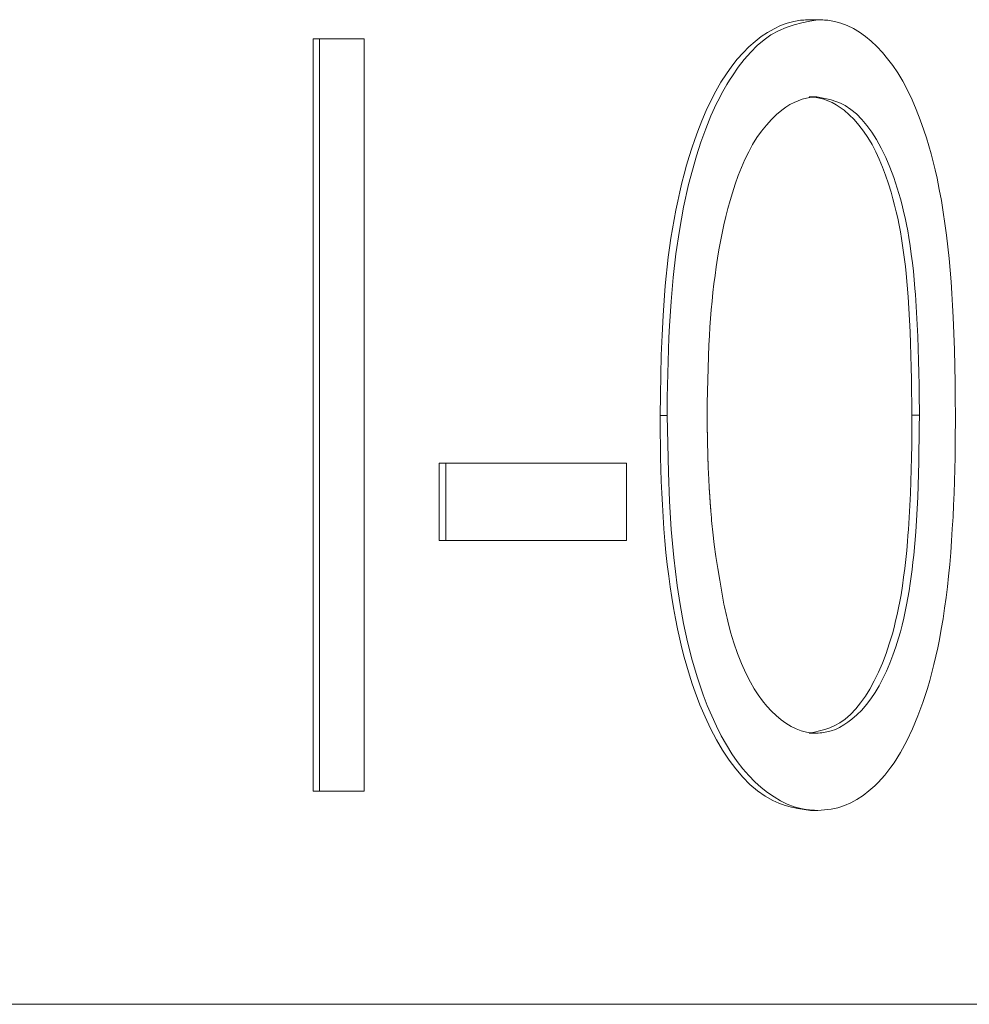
# Model space of a CAD drawing. Extents: x 193 to 943, y 26 to 526.
# Tile 120 of 207: x 364.873 to 365.007, y 109.421 to 109.56. Entities that reach past the tile are written whole.
import ezdxf

# ---------------------------------------------------------------- set-up
doc = ezdxf.new("R2010")
doc.units = 0
doc.layers.get('0').update_dxf_attribs({"lineweight": 25})
doc.layers.add('KG4_HLS_SYA', color=7, linetype='Continuous', lineweight=25)

# ---------------------------------------------------------------- blocks, each defined once
blk = doc.blocks.new('Spline-A069HWU47N', base_point=(364.96347, 109.44875))
at = {"color": 0, "lineweight": -2}
for p, q in [((364.96347, 109.50433), (364.96348, 109.50391)), ((364.96348, 109.50391), (364.96348, 109.50349)), ((364.96348, 109.50349), (364.96349, 109.50307)), ((364.96349, 109.50307), (364.96349, 109.50265)), ((364.96349, 109.50265), (364.96349, 109.50223)), ((364.96349, 109.50223), (364.9635, 109.50181)), ((364.9635, 109.50181), (364.96352, 109.50012)), ((364.96352, 109.50012), (364.96355, 109.49844)), ((364.96355, 109.49844), (364.9636, 109.49676)), ((364.9636, 109.49676), (364.96365, 109.49507)), ((364.96365, 109.49507), (364.96372, 109.49339)), ((364.96372, 109.49339), (364.9638, 109.49172)), ((364.9638, 109.49172), (364.9639, 109.49004)), ((364.9639, 109.49004), (364.96402, 109.48836)), ((364.96402, 109.48836), (364.96416, 109.48669)), ((364.96416, 109.48669), (364.96431, 109.48502)), ((364.96431, 109.48502), (364.96449, 109.48336)), ((364.96449, 109.48336), (364.96469, 109.48171)), ((364.96469, 109.48171), (364.9649, 109.48021)), ((364.9649, 109.48021), (364.96512, 109.47871)), ((364.96512, 109.47871), (364.96536, 109.47723)), ((364.96536, 109.47723), (364.96563, 109.47576)), ((364.96563, 109.47576), (364.96592, 109.4743)), ((364.96592, 109.4743), (364.96624, 109.47285)), ((364.96624, 109.47285), (364.96655, 109.47156)), ((364.96655, 109.47156), (364.96688, 109.47029)), ((364.96688, 109.47029), (364.96723, 109.46903)), ((364.96723, 109.46903), (364.96761, 109.46779)), ((364.96761, 109.46779), (364.968, 109.46657)), ((364.968, 109.46657), (364.96842, 109.46537)), ((364.96842, 109.46537), (364.96909, 109.4636)), ((364.96909, 109.4636), (364.96981, 109.46189)), ((364.96981, 109.46189), (364.97058, 109.46025)), ((364.97058, 109.46025), (364.97141, 109.45868)), ((364.97141, 109.45868), (364.97228, 109.4572)), ((364.97228, 109.4572), (364.97321, 109.45581)), ((364.97321, 109.45581), (364.97414, 109.45457)), ((364.97414, 109.45457), (364.97512, 109.45343)), ((364.97512, 109.45343), (364.97613, 109.4524)), ((364.97613, 109.4524), (364.97718, 109.45151)), ((364.97718, 109.45151), (364.97825, 109.45074)), ((364.97825, 109.45074), (364.97934, 109.45012)), ((364.97934, 109.45012), (364.98021, 109.44974)), ((364.98021, 109.44974), (364.98109, 109.44945)), ((364.98109, 109.44945), (364.98198, 109.44921)), ((364.98198, 109.44921), (364.98287, 109.44903)), ((364.98287, 109.44903), (364.98376, 109.44888)), ((364.98376, 109.44888), (364.98466, 109.44874))]:
    blk.add_line(p, q, dxfattribs=at)
blk = doc.blocks.new('Spline-A069HWU67N', base_point=(364.96347, 109.50433))
at = {"color": 0, "lineweight": -2}
for p, q in [((364.98044, 109.55917), (364.97952, 109.55874)), ((364.98137, 109.55952), (364.98044, 109.55917)), ((364.9823, 109.55977), (364.98137, 109.55952)), ((364.98324, 109.55992), (364.9823, 109.55977)), ((364.98348, 109.55994), (364.98324, 109.55992)), ((364.98371, 109.55996), (364.98348, 109.55994)), ((364.98395, 109.55998), (364.98371, 109.55996)), ((364.98419, 109.55999), (364.98395, 109.55998)), ((364.98442, 109.56), (364.98419, 109.55999)), ((364.98466, 109.56), (364.98442, 109.56)), ((364.97772, 109.55762), (364.97684, 109.55694)), ((364.97861, 109.55822), (364.97772, 109.55762)), ((364.97952, 109.55874), (364.97861, 109.55822)), ((364.97599, 109.55618), (364.97516, 109.55534)), ((364.97684, 109.55694), (364.97599, 109.55618)), ((364.97516, 109.55534), (364.97435, 109.55443)), ((364.97357, 109.55345), (364.97282, 109.5524)), ((364.97435, 109.55443), (364.97357, 109.55345)), ((364.97282, 109.5524), (364.97205, 109.5512)), ((364.97205, 109.5512), (364.97132, 109.54994)), ((364.97132, 109.54994), (364.97063, 109.54861)), ((364.97063, 109.54861), (364.96998, 109.54722)), ((364.96998, 109.54722), (364.96936, 109.54579)), ((364.96936, 109.54579), (364.96878, 109.54431)), ((364.96878, 109.54431), (364.96835, 109.54314)), ((364.96835, 109.54314), (364.96795, 109.54195)), ((364.96795, 109.54195), (364.96757, 109.54075)), ((364.96721, 109.53952), (364.96686, 109.53828)), ((364.96757, 109.54075), (364.96721, 109.53952)), ((364.96686, 109.53828), (364.96654, 109.53703)), ((364.96654, 109.53703), (364.96624, 109.53576)), ((364.96624, 109.53576), (364.96596, 109.53447)), ((364.96596, 109.53447), (364.96569, 109.53318)), ((364.96569, 109.53318), (364.96545, 109.53188)), ((364.96545, 109.53188), (364.96522, 109.53056)), ((364.96522, 109.53056), (364.96501, 109.52924)), ((364.96501, 109.52924), (364.96482, 109.52791)), ((364.96482, 109.52791), (364.96464, 109.52658)), ((364.96464, 109.52658), (364.96448, 109.52524)), ((364.96448, 109.52524), (364.96434, 109.5239)), ((364.96434, 109.5239), (364.96421, 109.52255)), ((364.96421, 109.52255), (364.9641, 109.5212)), ((364.9641, 109.5212), (364.9639, 109.5184)), ((364.9639, 109.5184), (364.96376, 109.5156)), ((364.96376, 109.5156), (364.96365, 109.51279)), ((364.96365, 109.51279), (364.96358, 109.50997)), ((364.96358, 109.50997), (364.96352, 109.50715)), ((364.96352, 109.50715), (364.96347, 109.50433))]:
    blk.add_line(p, q, dxfattribs=at)
blk = doc.blocks.new('Spline-A069HWUU7N', base_point=(364.96448, 109.50433))
at = {"color": 0, "lineweight": -2}
for p, q in [((364.98015, 109.55845), (364.98124, 109.55892)), ((364.98124, 109.55892), (364.98234, 109.55928)), ((364.98234, 109.55928), (364.98345, 109.55956)), ((364.98345, 109.55956), (364.98457, 109.5598)), ((364.98457, 109.5598), (364.98569, 109.56)), ((364.97811, 109.55717), (364.97908, 109.55786)), ((364.97908, 109.55786), (364.98015, 109.55845)), ((364.97623, 109.55544), (364.97715, 109.55636)), ((364.97715, 109.55636), (364.97811, 109.55717)), ((364.97533, 109.55442), (364.97623, 109.55544)), ((364.97365, 109.55212), (364.97447, 109.55331)), ((364.97447, 109.55331), (364.97533, 109.55442)), ((364.97325, 109.55151), (364.97365, 109.55212)), ((364.9725, 109.55023), (364.97287, 109.55087)), ((364.97287, 109.55087), (364.97325, 109.55151)), ((364.97178, 109.54888), (364.97213, 109.54956)), ((364.97213, 109.54956), (364.9725, 109.55023)), ((364.97064, 109.54646), (364.97143, 109.54819)), ((364.97143, 109.54819), (364.97178, 109.54888)), ((364.9699, 109.54464), (364.97064, 109.54646)), ((364.96922, 109.54276), (364.9699, 109.54464)), ((364.96859, 109.54083), (364.96922, 109.54276)), ((364.96802, 109.53884), (364.96859, 109.54083)), ((364.9675, 109.53681), (364.96802, 109.53884)), ((364.96679, 109.53362), (364.9675, 109.53681)), ((364.9662, 109.53036), (364.96679, 109.53362)), ((364.96572, 109.52705), (364.9662, 109.53036)), ((364.96533, 109.52371), (364.96572, 109.52705)), ((364.96503, 109.52033), (364.96533, 109.52371)), ((364.9648, 109.51695), (364.96503, 109.52033)), ((364.96472, 109.51527), (364.9648, 109.51695)), ((364.96465, 109.51359), (364.96472, 109.51527)), ((364.9646, 109.51191), (364.96465, 109.51359)), ((364.96456, 109.51022), (364.9646, 109.51191)), ((364.96452, 109.50854), (364.96456, 109.51022)), ((364.9645, 109.50686), (364.96452, 109.50854)), ((364.96449, 109.50602), (364.9645, 109.50644)), ((364.9645, 109.50644), (364.9645, 109.50686)), ((364.96448, 109.50517), (364.96449, 109.50559)), ((364.96448, 109.50475), (364.96448, 109.50517)), ((364.96449, 109.50559), (364.96449, 109.50602)), ((364.96448, 109.50433), (364.96448, 109.50475))]:
    blk.add_line(p, q, dxfattribs=at)
blk = doc.blocks.new('Spline-A069HWUW7N', base_point=(364.9855, 109.50437))
at = {"color": 0, "lineweight": -2}
for p, q in [((364.9862, 109.54902), (364.98552, 109.54915)), ((364.98688, 109.54888), (364.9862, 109.54902)), ((364.98755, 109.54871), (364.98688, 109.54888)), ((364.98822, 109.54851), (364.98755, 109.54871)), ((364.98888, 109.54825), (364.98822, 109.54851)), ((364.98953, 109.54792), (364.98888, 109.54825)), ((364.99033, 109.54739), (364.98953, 109.54792)), ((364.99112, 109.54674), (364.99033, 109.54739)), ((364.99187, 109.54598), (364.99112, 109.54674)), ((364.99259, 109.54512), (364.99187, 109.54598)), ((364.99328, 109.54417), (364.99259, 109.54512)), ((364.99393, 109.54315), (364.99328, 109.54417)), ((364.99461, 109.54192), (364.99393, 109.54315)), ((364.99525, 109.54062), (364.99461, 109.54192)), ((364.99583, 109.53924), (364.99525, 109.54062)), ((364.99637, 109.53781), (364.99583, 109.53924)), ((364.99686, 109.53632), (364.99637, 109.53781)), ((364.99731, 109.53479), (364.99686, 109.53632)), ((364.99754, 109.53391), (364.99731, 109.53479)), ((364.99776, 109.53301), (364.99754, 109.53391)), ((364.99796, 109.53211), (364.99776, 109.53301)), ((364.99815, 109.5312), (364.99796, 109.53211)), ((364.99833, 109.53028), (364.99815, 109.5312)), ((364.99849, 109.52935), (364.99833, 109.53028)), ((364.99868, 109.52818), (364.99849, 109.52935)), ((364.99884, 109.52699), (364.99868, 109.52818)), ((364.99899, 109.5258), (364.99884, 109.52699)), ((364.99913, 109.5246), (364.99899, 109.5258)), ((364.99925, 109.52339), (364.99913, 109.5246)), ((364.99935, 109.52219), (364.99925, 109.52339)), ((364.99942, 109.52134), (364.99935, 109.52219)), ((364.99948, 109.5205), (364.99942, 109.52134)), ((364.99953, 109.51966), (364.99948, 109.5205)), ((364.99959, 109.51881), (364.99953, 109.51966)), ((364.99963, 109.51797), (364.99959, 109.51881)), ((364.99968, 109.51712), (364.99963, 109.51797)), ((364.99976, 109.51542), (364.99968, 109.51712)), ((364.99982, 109.51373), (364.99976, 109.51542)), ((364.99987, 109.51203), (364.99982, 109.51373)), ((364.99991, 109.51033), (364.99987, 109.51203)), ((364.99994, 109.50863), (364.99991, 109.51033)), ((364.99996, 109.50692), (364.99994, 109.50863)), ((364.99996, 109.5065), (364.99996, 109.50692)), ((364.99996, 109.50607), (364.99996, 109.5065)), ((364.99997, 109.50565), (364.99996, 109.50607)), ((364.99997, 109.50522), (364.99997, 109.50565)), ((364.99997, 109.5048), (364.99997, 109.50522)), ((364.99997, 109.50437), (364.99997, 109.5048))]:
    blk.add_line(p, q, dxfattribs=at)
blk = doc.blocks.new('Spline-A069HWUY7N', base_point=(364.9855, 109.4596))
at = {"color": 0, "lineweight": -2}
for p, q in [((364.99995, 109.50272), (364.99997, 109.50437)), ((364.99993, 109.50107), (364.99995, 109.50272)), ((364.99991, 109.49941), (364.99993, 109.50107)), ((364.99988, 109.49776), (364.99991, 109.49941)), ((364.99985, 109.4961), (364.99988, 109.49776)), ((364.9998, 109.49445), (364.99985, 109.4961)), ((364.99974, 109.49281), (364.9998, 109.49445)), ((364.99966, 109.49118), (364.99974, 109.49281)), ((364.99957, 109.48955), (364.99966, 109.49118)), ((364.99946, 109.48792), (364.99957, 109.48955)), ((364.99933, 109.4863), (364.99946, 109.48792)), ((364.99918, 109.48468), (364.99933, 109.4863)), ((364.99907, 109.48367), (364.99918, 109.48468)), ((364.99882, 109.48165), (364.99895, 109.48265)), ((364.99895, 109.48265), (364.99907, 109.48367)), ((364.99868, 109.48065), (364.99882, 109.48165)), ((364.99853, 109.47966), (364.99868, 109.48065)), ((364.99818, 109.47769), (364.99836, 109.47867)), ((364.99836, 109.47867), (364.99853, 109.47966)), ((364.99798, 109.47673), (364.99818, 109.47769)), ((364.99754, 109.47482), (364.99777, 109.47577)), ((364.99777, 109.47577), (364.99798, 109.47673)), ((364.9973, 109.47389), (364.99754, 109.47482)), ((364.99666, 109.47176), (364.99704, 109.47297)), ((364.99704, 109.47297), (364.9973, 109.47389)), ((364.99626, 109.47058), (364.99666, 109.47176)), ((364.99582, 109.46944), (364.99626, 109.47058)), ((364.99535, 109.46834), (364.99582, 109.46944)), ((364.99485, 109.46729), (364.99535, 109.46834)), ((364.99375, 109.46534), (364.99432, 109.46629)), ((364.99432, 109.46629), (364.99485, 109.46729)), ((364.99315, 109.46445), (364.99375, 109.46534)), ((364.99187, 109.46287), (364.99252, 109.46363)), ((364.99252, 109.46363), (364.99315, 109.46445)), ((364.99049, 109.46157), (364.99119, 109.46218)), ((364.99119, 109.46218), (364.99187, 109.46287)), ((364.98875, 109.46043), (364.98934, 109.46076)), ((364.98934, 109.46076), (364.98992, 109.46114)), ((364.98992, 109.46114), (364.99049, 109.46157)), ((364.98552, 109.4596), (364.98575, 109.45962)), ((364.98575, 109.45962), (364.98599, 109.45964)), ((364.98599, 109.45964), (364.98623, 109.45967)), ((364.98623, 109.45967), (364.98647, 109.4597)), ((364.98647, 109.4597), (364.98671, 109.45974)), ((364.98671, 109.45974), (364.98695, 109.45978)), ((364.98695, 109.45978), (364.98755, 109.45994)), ((364.98755, 109.45994), (364.98816, 109.46015)), ((364.98816, 109.46015), (364.98875, 109.46043))]:
    blk.add_line(p, q, dxfattribs=at)
blk = doc.blocks.new('Spline-A069HWV07N', base_point=(364.97247, 109.4596))
at = {"color": 0, "lineweight": -2}
for p, q in [((364.97247, 109.47777), (364.97255, 109.47737)), ((364.97255, 109.47737), (364.97264, 109.47697)), ((364.97264, 109.47697), (364.97273, 109.47658)), ((364.97273, 109.47658), (364.97282, 109.47618)), ((364.97282, 109.47618), (364.97291, 109.47578)), ((364.97291, 109.47578), (364.97301, 109.47539)), ((364.97301, 109.47539), (364.97341, 109.47383)), ((364.97341, 109.47383), (364.97387, 109.47231)), ((364.97387, 109.47231), (364.97437, 109.47084)), ((364.97437, 109.47084), (364.97493, 109.46942)), ((364.97493, 109.46942), (364.97553, 109.46806)), ((364.97553, 109.46806), (364.97619, 109.46679)), ((364.97619, 109.46679), (364.97672, 109.46586)), ((364.97672, 109.46586), (364.97729, 109.46499)), ((364.97729, 109.46499), (364.97789, 109.46417)), ((364.97789, 109.46417), (364.97851, 109.46341)), ((364.97851, 109.46341), (364.97915, 109.46271)), ((364.97915, 109.46271), (364.97981, 109.46208)), ((364.97981, 109.46208), (364.9805, 109.4615)), ((364.9805, 109.4615), (364.98119, 109.461)), ((364.98119, 109.461), (364.98191, 109.46056)), ((364.98191, 109.46056), (364.98263, 109.46021)), ((364.98263, 109.46021), (364.98336, 109.45994)), ((364.98336, 109.45994), (364.9841, 109.45975)), ((364.9841, 109.45975), (364.98433, 109.45971)), ((364.98433, 109.45971), (364.98457, 109.45968)), ((364.98457, 109.45968), (364.9848, 109.45965)), ((364.9848, 109.45965), (364.98504, 109.45963)), ((364.98504, 109.45963), (364.98528, 109.45962)), ((364.98528, 109.45962), (364.98552, 109.4596))]:
    blk.add_line(p, q, dxfattribs=at)
blk = doc.blocks.new('Spline-A069HWV27N', base_point=(364.97012, 109.47777))
at = {"color": 0, "lineweight": -2}
for p, q in [((364.97011, 109.50437), (364.97011, 109.50432)), ((364.97011, 109.50432), (364.97011, 109.50427)), ((364.97011, 109.50427), (364.97011, 109.50422)), ((364.97011, 109.50422), (364.97011, 109.50417)), ((364.97011, 109.50417), (364.97012, 109.50411)), ((364.97012, 109.50411), (364.97012, 109.50406)), ((364.97012, 109.50406), (364.97012, 109.50401)), ((364.97012, 109.50401), (364.97012, 109.50396)), ((364.97012, 109.50396), (364.97012, 109.50391)), ((364.97012, 109.50391), (364.97012, 109.50385)), ((364.97012, 109.50385), (364.97012, 109.5038)), ((364.97012, 109.5038), (364.97012, 109.50375)), ((364.97012, 109.50375), (364.97012, 109.5037)), ((364.97012, 109.5037), (364.97012, 109.50365)), ((364.97012, 109.50365), (364.97012, 109.50359)), ((364.97012, 109.50359), (364.97012, 109.50354)), ((364.97012, 109.50354), (364.97012, 109.50349)), ((364.97012, 109.50349), (364.97012, 109.50344)), ((364.97012, 109.50344), (364.97012, 109.50339)), ((364.97012, 109.50339), (364.97012, 109.50333)), ((364.97012, 109.50333), (364.97012, 109.50328)), ((364.97012, 109.50328), (364.97012, 109.50323)), ((364.97012, 109.50323), (364.97012, 109.50318)), ((364.97012, 109.50318), (364.97012, 109.50312)), ((364.97012, 109.50312), (364.97012, 109.5031)), ((364.97012, 109.5031), (364.97012, 109.50307)), ((364.97012, 109.50307), (364.97012, 109.50305)), ((364.97012, 109.50305), (364.97012, 109.50302)), ((364.97012, 109.50302), (364.97012, 109.50299)), ((364.97012, 109.50299), (364.97012, 109.50297)), ((364.97012, 109.50297), (364.97012, 109.50292)), ((364.97012, 109.50292), (364.97013, 109.50286)), ((364.97013, 109.50286), (364.97013, 109.50281)), ((364.97013, 109.50281), (364.97013, 109.50276)), ((364.97013, 109.50276), (364.97013, 109.50271)), ((364.97013, 109.50271), (364.97013, 109.50266)), ((364.97013, 109.50266), (364.97013, 109.50263)), ((364.97013, 109.50263), (364.97013, 109.5026)), ((364.97013, 109.5026), (364.97013, 109.50258)), ((364.97013, 109.50258), (364.97013, 109.50255)), ((364.97013, 109.50255), (364.97013, 109.50253)), ((364.97013, 109.50253), (364.97013, 109.5025)), ((364.97013, 109.5025), (364.97013, 109.50245)), ((364.97013, 109.50245), (364.97013, 109.5024)), ((364.97013, 109.5024), (364.97013, 109.50234)), ((364.97013, 109.50234), (364.97013, 109.50229)), ((364.97013, 109.50229), (364.97013, 109.50224)), ((364.97013, 109.50224), (364.97013, 109.50219)), ((364.97013, 109.50219), (364.97013, 109.50216)), ((364.97013, 109.50216), (364.97013, 109.50214)), ((364.97013, 109.50214), (364.97013, 109.50211)), ((364.97013, 109.50211), (364.97013, 109.50208)), ((364.97013, 109.50208), (364.97013, 109.50206)), ((364.97013, 109.50206), (364.97013, 109.50203)), ((364.97013, 109.50203), (364.97013, 109.50198)), ((364.97013, 109.50198), (364.97014, 109.50193)), ((364.97014, 109.50193), (364.97014, 109.50187)), ((364.97014, 109.50187), (364.97014, 109.50182)), ((364.97014, 109.50182), (364.97014, 109.50177)), ((364.97014, 109.50177), (364.97014, 109.50172)), ((364.97014, 109.50172), (364.97014, 109.50169)), ((364.97014, 109.50169), (364.97014, 109.50167)), ((364.97014, 109.50167), (364.97014, 109.50164)), ((364.97014, 109.50164), (364.97014, 109.50161)), ((364.97014, 109.50161), (364.97014, 109.50159)), ((364.97014, 109.50159), (364.97014, 109.50156)), ((364.97014, 109.50156), (364.97014, 109.50151)), ((364.97014, 109.50151), (364.97014, 109.50146)), ((364.97014, 109.50146), (364.97014, 109.50141)), ((364.97014, 109.50141), (364.97014, 109.50135)), ((364.97014, 109.50135), (364.97014, 109.5013)), ((364.97014, 109.5013), (364.97014, 109.50125)), ((364.97014, 109.50125), (364.97014, 109.50122)), ((364.97014, 109.50122), (364.97015, 109.5012)), ((364.97015, 109.5012), (364.97015, 109.50117)), ((364.97015, 109.50117), (364.97015, 109.50115)), ((364.97015, 109.50115), (364.97015, 109.50112)), ((364.97015, 109.50112), (364.97015, 109.50109)), ((364.97015, 109.50109), (364.97015, 109.50107)), ((364.97015, 109.50107), (364.97015, 109.50104)), ((364.97015, 109.50104), (364.97015, 109.50102)), ((364.97015, 109.50102), (364.97015, 109.50099)), ((364.97015, 109.50099), (364.97015, 109.50096)), ((364.97015, 109.50096), (364.97015, 109.50094)), ((364.97015, 109.50094), (364.97015, 109.50089)), ((364.97015, 109.50089), (364.97015, 109.50083)), ((364.97015, 109.50083), (364.97015, 109.50078)), ((364.97015, 109.50078), (364.97015, 109.50073)), ((364.97015, 109.50073), (364.97015, 109.50068)), ((364.97015, 109.50068), (364.97015, 109.50063)), ((364.97015, 109.50063), (364.97016, 109.50042)), ((364.97016, 109.50042), (364.97016, 109.50021)), ((364.97016, 109.50021), (364.97017, 109.5)), ((364.97017, 109.5), (364.97017, 109.49979)), ((364.97017, 109.49979), (364.97018, 109.49958)), ((364.97018, 109.49958), (364.97018, 109.49938)), ((364.97018, 109.49938), (364.97018, 109.49932)), ((364.97018, 109.49932), (364.97018, 109.49927)), ((364.97018, 109.49927), (364.97018, 109.49922)), ((364.97018, 109.49922), (364.97019, 109.49917)), ((364.97019, 109.49917), (364.97019, 109.49912)), ((364.97019, 109.49912), (364.97019, 109.49906)), ((364.97019, 109.49906), (364.97019, 109.49904)), ((364.97019, 109.49904), (364.97019, 109.49901)), ((364.97019, 109.49901), (364.97019, 109.49899)), ((364.97019, 109.49899), (364.97019, 109.49896)), ((364.97019, 109.49896), (364.97019, 109.49893)), ((364.97019, 109.49893), (364.97019, 109.49891)), ((364.97019, 109.49891), (364.97019, 109.49888)), ((364.97019, 109.49888), (364.97019, 109.49886)), ((364.97019, 109.49886), (364.97019, 109.49883)), ((364.97019, 109.49883), (364.9702, 109.4988)), ((364.9702, 109.4988), (364.9702, 109.49878)), ((364.9702, 109.49878), (364.9702, 109.49875)), ((364.9702, 109.49875), (364.9702, 109.49873)), ((364.9702, 109.49873), (364.9702, 109.4987)), ((364.9702, 109.4987), (364.9702, 109.49867)), ((364.9702, 109.49867), (364.9702, 109.49865)), ((364.9702, 109.49865), (364.9702, 109.49862)), ((364.9702, 109.49862), (364.9702, 109.4986)), ((364.9702, 109.4986), (364.9702, 109.49854)), ((364.9702, 109.49854), (364.9702, 109.49849)), ((364.9702, 109.49849), (364.97021, 109.49844)), ((364.97021, 109.49844), (364.97021, 109.49839)), ((364.97021, 109.49839), (364.97021, 109.49834)), ((364.97021, 109.49834), (364.97021, 109.49828)), ((364.97021, 109.49828), (364.97021, 109.49826)), ((364.97021, 109.49826), (364.97021, 109.49823)), ((364.97021, 109.49823), (364.97021, 109.49821)), ((364.97021, 109.49821), (364.97021, 109.49818)), ((364.97021, 109.49818), (364.97021, 109.49815)), ((364.97021, 109.49815), (364.97022, 109.49813)), ((364.97022, 109.49813), (364.97022, 109.4981)), ((364.97022, 109.4981), (364.97022, 109.49808)), ((364.97022, 109.49808), (364.97022, 109.49805)), ((364.97022, 109.49805), (364.97022, 109.49802)), ((364.97022, 109.49802), (364.97022, 109.498)), ((364.97022, 109.498), (364.97022, 109.49797)), ((364.97022, 109.49797), (364.97022, 109.49795)), ((364.97022, 109.49795), (364.97022, 109.49792)), ((364.97022, 109.49792), (364.97022, 109.49789)), ((364.97022, 109.49789), (364.97022, 109.49787)), ((364.97022, 109.49787), (364.97023, 109.49784)), ((364.97023, 109.49784), (364.97023, 109.49782)), ((364.97023, 109.49782), (364.97023, 109.49776)), ((364.97023, 109.49776), (364.97023, 109.49771)), ((364.97023, 109.49771), (364.97023, 109.49766)), ((364.97023, 109.49766), (364.97023, 109.49761)), ((364.97023, 109.49761), (364.97024, 109.49756)), ((364.97024, 109.49756), (364.97024, 109.4975)), ((364.97024, 109.4975), (364.97025, 109.4973)), ((364.97025, 109.4973), (364.97025, 109.49709)), ((364.97025, 109.49709), (364.97026, 109.49688)), ((364.97026, 109.49688), (364.97027, 109.49667)), ((364.97027, 109.49667), (364.97028, 109.49646)), ((364.97028, 109.49646), (364.97029, 109.49626)), ((364.97029, 109.49626), (364.9703, 109.49605)), ((364.9703, 109.49605), (364.97031, 109.49584)), ((364.97031, 109.49584), (364.97032, 109.49563)), ((364.97032, 109.49563), (364.97033, 109.49543)), ((364.97033, 109.49543), (364.97034, 109.49522)), ((364.97034, 109.49522), (364.97035, 109.49501)), ((364.97035, 109.49501), (364.97036, 109.49491)), ((364.97036, 109.49491), (364.97036, 109.4948)), ((364.97036, 109.4948), (364.97037, 109.4947)), ((364.97037, 109.4947), (364.97037, 109.4946)), ((364.97037, 109.4946), (364.97038, 109.49449)), ((364.97038, 109.49449), (364.97038, 109.49439)), ((364.97038, 109.49439), (364.97039, 109.49434)), ((364.97039, 109.49434), (364.97039, 109.49429)), ((364.97039, 109.49429), (364.97039, 109.49423)), ((364.97039, 109.49423), (364.9704, 109.49418)), ((364.9704, 109.49418), (364.9704, 109.49413)), ((364.9704, 109.49413), (364.9704, 109.49408)), ((364.9704, 109.49408), (364.97041, 109.49403)), ((364.97041, 109.49403), (364.97041, 109.49397)), ((364.97041, 109.49397), (364.97041, 109.49392)), ((364.97041, 109.49392), (364.97041, 109.49387)), ((364.97041, 109.49387), (364.97042, 109.49382)), ((364.97042, 109.49382), (364.97042, 109.49377)), ((364.97042, 109.49377), (364.97042, 109.49374)), ((364.97042, 109.49374), (364.97042, 109.49371)), ((364.97042, 109.49371), (364.97043, 109.49369)), ((364.97043, 109.49369), (364.97043, 109.49366)), ((364.97043, 109.49366), (364.97043, 109.49364)), ((364.97043, 109.49364), (364.97043, 109.49361)), ((364.97043, 109.49361), (364.97043, 109.49359)), ((364.97043, 109.49359), (364.97043, 109.49356)), ((364.97043, 109.49356), (364.97044, 109.49353)), ((364.97044, 109.49353), (364.97044, 109.49351)), ((364.97044, 109.49351), (364.97044, 109.49348)), ((364.97044, 109.49348), (364.97044, 109.49346)), ((364.97044, 109.49346), (364.97044, 109.4934)), ((364.97044, 109.4934), (364.97045, 109.49335)), ((364.97045, 109.49335), (364.97045, 109.4933)), ((364.97045, 109.4933), (364.97045, 109.49325)), ((364.97045, 109.49325), (364.97046, 109.4932)), ((364.97046, 109.4932), (364.97046, 109.49315)), ((364.97046, 109.49315), (364.97046, 109.49312)), ((364.97046, 109.49312), (364.97046, 109.49309)), ((364.97046, 109.49309), (364.97046, 109.49307)), ((364.97046, 109.49307), (364.97047, 109.49304)), ((364.97047, 109.49304), (364.97047, 109.49302)), ((364.97047, 109.49302), (364.97047, 109.49299)), ((364.97047, 109.49299), (364.97047, 109.49296)), ((364.97047, 109.49296), (364.97047, 109.49294)), ((364.97047, 109.49294), (364.97047, 109.49291)), ((364.97047, 109.49291), (364.97048, 109.49289)), ((364.97048, 109.49289), (364.97048, 109.49286)), ((364.97048, 109.49286), (364.97048, 109.49283)), ((364.97048, 109.49283), (364.97048, 109.49278)), ((364.97048, 109.49278), (364.97049, 109.49273)), ((364.97049, 109.49273), (364.97049, 109.49268)), ((364.97049, 109.49268), (364.97049, 109.49263)), ((364.97049, 109.49263), (364.9705, 109.49258)), ((364.9705, 109.49258), (364.9705, 109.49252)), ((364.9705, 109.49252), (364.9705, 109.4925)), ((364.9705, 109.4925), (364.9705, 109.49247)), ((364.9705, 109.49247), (364.97051, 109.49245)), ((364.97051, 109.49245), (364.97051, 109.49242)), ((364.97051, 109.49242), (364.97051, 109.49239)), ((364.97051, 109.49239), (364.97051, 109.49237)), ((364.97051, 109.49237), (364.97051, 109.49234)), ((364.97051, 109.49234), (364.97051, 109.49232)), ((364.97051, 109.49232), (364.97052, 109.49229)), ((364.97052, 109.49229), (364.97052, 109.49227)), ((364.97052, 109.49227), (364.97052, 109.49224)), ((364.97052, 109.49224), (364.97052, 109.49221)), ((364.97052, 109.49221), (364.97052, 109.49219)), ((364.97052, 109.49219), (364.97053, 109.49216)), ((364.97053, 109.49216), (364.97053, 109.49214)), ((364.97053, 109.49214), (364.97053, 109.49211)), ((364.97053, 109.49211), (364.97053, 109.49208)), ((364.97053, 109.49208), (364.97053, 109.49206)), ((364.97053, 109.49206), (364.97054, 109.49201)), ((364.97054, 109.49201), (364.97054, 109.49196)), ((364.97054, 109.49196), (364.97054, 109.4919)), ((364.97054, 109.4919), (364.97055, 109.49185)), ((364.97055, 109.49185), (364.97055, 109.4918)), ((364.97055, 109.4918), (364.97056, 109.49175)), ((364.97056, 109.49175), (364.97056, 109.49172)), ((364.97056, 109.49172), (364.97056, 109.4917)), ((364.97056, 109.4917), (364.97056, 109.49167)), ((364.97056, 109.49167), (364.97056, 109.49165)), ((364.97056, 109.49165), (364.97056, 109.49162)), ((364.97056, 109.49162), (364.97057, 109.49159)), ((364.97057, 109.49159), (364.97057, 109.49157)), ((364.97057, 109.49157), (364.97057, 109.49154)), ((364.97057, 109.49154), (364.97057, 109.49152)), ((364.97057, 109.49152), (364.97057, 109.49149)), ((364.97057, 109.49149), (364.97058, 109.49146)), ((364.97058, 109.49146), (364.97058, 109.49144)), ((364.97058, 109.49144), (364.97058, 109.49139)), ((364.97058, 109.49139), (364.97059, 109.49134)), ((364.97059, 109.49134), (364.97059, 109.49128)), ((364.97059, 109.49128), (364.97059, 109.49123)), ((364.97059, 109.49123), (364.9706, 109.49118)), ((364.9706, 109.49118), (364.9706, 109.49113)), ((364.9706, 109.49113), (364.9706, 109.4911)), ((364.9706, 109.4911), (364.97061, 109.49108)), ((364.97061, 109.49108), (364.97061, 109.49105)), ((364.97061, 109.49105), (364.97061, 109.49103)), ((364.97061, 109.49103), (364.97061, 109.491)), ((364.97061, 109.491), (364.97061, 109.49097)), ((364.97061, 109.49097), (364.97062, 109.49087)), ((364.97062, 109.49087), (364.97063, 109.49077)), ((364.97063, 109.49077), (364.97064, 109.49066)), ((364.97064, 109.49066), (364.97065, 109.49056)), ((364.97065, 109.49056), (364.97066, 109.49046)), ((364.97066, 109.49046), (364.97066, 109.49035)), ((364.97066, 109.49035), (364.9707, 109.48994)), ((364.9707, 109.48994), (364.97074, 109.48953)), ((364.97074, 109.48953), (364.97077, 109.48912)), ((364.97077, 109.48912), (364.97081, 109.48871)), ((364.97081, 109.48871), (364.97086, 109.4883)), ((364.97086, 109.4883), (364.9709, 109.48789)), ((364.9709, 109.48789), (364.9711, 109.48618)), ((364.9711, 109.48618), (364.97134, 109.48448)), ((364.97134, 109.48448), (364.9716, 109.4828)), ((364.9716, 109.4828), (364.97188, 109.48112)), ((364.97188, 109.48112), (364.97217, 109.47944)), ((364.97217, 109.47944), (364.97247, 109.47777))]:
    blk.add_line(p, q, dxfattribs=at)
blk = doc.blocks.new('Spline-A069HWV47N', base_point=(364.97012, 109.50437))
at = {"color": 0, "lineweight": -2}
for p, q in [((364.98528, 109.54913), (364.98504, 109.54911)), ((364.98552, 109.54915), (364.98528, 109.54913)), ((364.98176, 109.54805), (364.98119, 109.54769)), ((364.98234, 109.54835), (364.98176, 109.54805)), ((364.98292, 109.54861), (364.98234, 109.54835)), ((364.9835, 109.54882), (364.98292, 109.54861)), ((364.98409, 109.54897), (364.9835, 109.54882)), ((364.98433, 109.54901), (364.98409, 109.54897)), ((364.98457, 109.54905), (364.98433, 109.54901)), ((364.9848, 109.54908), (364.98457, 109.54905)), ((364.98504, 109.54911), (364.9848, 109.54908)), ((364.97988, 109.54666), (364.97915, 109.54596)), ((364.98063, 109.54729), (364.97988, 109.54666)), ((364.98119, 109.54769), (364.98063, 109.54729)), ((364.97845, 109.54518), (364.97777, 109.54433)), ((364.97915, 109.54596), (364.97845, 109.54518)), ((364.97777, 109.54433), (364.97712, 109.54341)), ((364.97651, 109.54242), (364.97595, 109.54141)), ((364.97712, 109.54341), (364.97651, 109.54242)), ((364.97595, 109.54141), (364.97543, 109.54034)), ((364.97543, 109.54034), (364.97494, 109.53922)), ((364.97448, 109.53806), (364.97406, 109.53687)), ((364.97494, 109.53922), (364.97448, 109.53806)), ((364.97406, 109.53687), (364.97366, 109.53565)), ((364.97366, 109.53565), (364.97333, 109.53454)), ((364.97333, 109.53454), (364.97302, 109.53342)), ((364.97302, 109.53342), (364.97273, 109.53229)), ((364.97246, 109.53114), (364.97221, 109.52997)), ((364.97273, 109.53229), (364.97246, 109.53114)), ((364.97221, 109.52997), (364.97198, 109.5288)), ((364.97198, 109.5288), (364.97176, 109.52762)), ((364.97176, 109.52762), (364.97156, 109.52643)), ((364.97156, 109.52643), (364.97138, 109.52523)), ((364.97138, 109.52523), (364.97121, 109.52403)), ((364.97106, 109.52282), (364.97092, 109.52161)), ((364.97121, 109.52403), (364.97106, 109.52282)), ((364.97092, 109.52161), (364.9708, 109.52039)), ((364.9708, 109.52039), (364.97068, 109.51917)), ((364.97068, 109.51917), (364.97058, 109.51795)), ((364.97058, 109.51795), (364.9705, 109.51672)), ((364.9705, 109.51672), (364.97042, 109.5155)), ((364.97042, 109.5155), (364.97035, 109.51427)), ((364.97035, 109.51427), (364.97028, 109.51262)), ((364.97028, 109.51262), (364.97023, 109.51097)), ((364.97023, 109.51097), (364.97019, 109.50933)), ((364.97019, 109.50933), (364.97016, 109.50768)), ((364.97016, 109.50768), (364.97013, 109.50603)), ((364.97013, 109.50603), (364.97011, 109.50437))]:
    blk.add_line(p, q, dxfattribs=at)
blk = doc.blocks.new('Spline-A069HWV67N', base_point=(364.96448, 109.44875))
at = {"color": 0, "lineweight": -2}
for p, q in [((364.96456, 109.5003), (364.96448, 109.50433)), ((364.96466, 109.49628), (364.96456, 109.5003)), ((364.96482, 109.49227), (364.96466, 109.49628)), ((364.96506, 109.48828), (364.96482, 109.49227)), ((364.9654, 109.48432), (364.96506, 109.48828)), ((364.96587, 109.4804), (364.9654, 109.48432)), ((364.96629, 109.47771), (364.96587, 109.4804)), ((364.96678, 109.47506), (364.96629, 109.47771)), ((364.96735, 109.47245), (364.96678, 109.47506)), ((364.968, 109.4699), (364.96735, 109.47245)), ((364.96874, 109.46742), (364.968, 109.4699)), ((364.96956, 109.46501), (364.96874, 109.46742)), ((364.97013, 109.4635), (364.96956, 109.46501)), ((364.97075, 109.46203), (364.97013, 109.4635)), ((364.9714, 109.46061), (364.97075, 109.46203)), ((364.97209, 109.45925), (364.9714, 109.46061)), ((364.97282, 109.45795), (364.97209, 109.45925)), ((364.97359, 109.45672), (364.97282, 109.45795)), ((364.97435, 109.45563), (364.97359, 109.45672)), ((364.97515, 109.4546), (364.97435, 109.45563)), ((364.97597, 109.45365), (364.97515, 109.4546)), ((364.97683, 109.45278), (364.97597, 109.45365)), ((364.9777, 109.45198), (364.97683, 109.45278)), ((364.9786, 109.45126), (364.9777, 109.45198)), ((364.97952, 109.45063), (364.9786, 109.45126)), ((364.98045, 109.45008), (364.97952, 109.45063)), ((364.98139, 109.44962), (364.98045, 109.45008)), ((364.98235, 109.44926), (364.98139, 109.44962)), ((364.98331, 109.44899), (364.98235, 109.44926)), ((364.98427, 109.44883), (364.98331, 109.44899)), ((364.98451, 109.44881), (364.98427, 109.44883)), ((364.98475, 109.44879), (364.98451, 109.44881)), ((364.98498, 109.44877), (364.98475, 109.44879)), ((364.98522, 109.44876), (364.98498, 109.44877)), ((364.98546, 109.44875), (364.98522, 109.44876)), ((364.98569, 109.44874), (364.98546, 109.44875))]:
    blk.add_line(p, q, dxfattribs=at)
blk = doc.blocks.new('Spline-A069HWV87N', base_point=(364.98569, 109.44875))
at = {"color": 0, "lineweight": -2}
for p, q in [((365.00504, 109.50433), (365.00504, 109.50391)), ((365.00504, 109.50391), (365.00504, 109.50349)), ((365.00504, 109.50349), (365.00504, 109.50307)), ((365.00504, 109.50265), (365.00503, 109.50223)), ((365.00503, 109.50223), (365.00503, 109.50181)), ((365.00504, 109.50307), (365.00504, 109.50265)), ((365.00503, 109.50181), (365.00501, 109.50012)), ((365.00501, 109.50012), (365.00499, 109.49844)), ((365.00499, 109.49844), (365.00496, 109.49676)), ((365.00496, 109.49676), (365.00491, 109.49507)), ((365.00491, 109.49507), (365.00486, 109.49339)), ((365.00486, 109.49339), (365.00479, 109.49171)), ((365.00479, 109.49171), (365.00471, 109.49003)), ((365.00471, 109.49003), (365.00461, 109.48836)), ((365.00461, 109.48836), (365.0045, 109.48668)), ((365.0045, 109.48668), (365.00438, 109.48502)), ((365.00438, 109.48502), (365.00424, 109.48335)), ((365.00424, 109.48335), (365.00407, 109.48169)), ((365.00407, 109.48169), (365.00391, 109.48018)), ((365.00391, 109.48018), (365.00373, 109.47868)), ((365.00373, 109.47868), (365.00353, 109.47719)), ((365.00353, 109.47719), (365.00331, 109.47571)), ((365.00331, 109.47571), (365.00306, 109.47424)), ((365.00306, 109.47424), (365.0028, 109.47278)), ((365.00256, 109.4716), (365.0023, 109.47044)), ((365.0028, 109.47278), (365.00256, 109.4716)), ((365.0023, 109.47044), (365.00203, 109.46928)), ((365.00203, 109.46928), (365.00174, 109.46814)), ((365.00174, 109.46814), (365.00143, 109.46701)), ((365.00143, 109.46701), (365.00111, 109.4659)), ((365.00111, 109.4659), (365.00048, 109.46394)), ((365.00048, 109.46394), (364.99978, 109.46205)), ((364.99978, 109.46205), (364.99903, 109.46024)), ((364.99903, 109.46024), (364.99822, 109.45852)), ((364.99822, 109.45852), (364.99734, 109.45691)), ((364.99734, 109.45691), (364.99641, 109.45543)), ((364.99641, 109.45543), (364.99598, 109.45483)), ((364.9951, 109.45371), (364.99464, 109.45319)), ((364.99555, 109.45426), (364.9951, 109.45371)), ((364.99598, 109.45483), (364.99555, 109.45426)), ((364.9937, 109.45222), (364.99288, 109.45149)), ((364.99418, 109.45269), (364.9937, 109.45222)), ((364.99464, 109.45319), (364.99418, 109.45269)), ((364.99205, 109.45084), (364.99119, 109.45027)), ((364.99288, 109.45149), (364.99205, 109.45084)), ((364.98942, 109.44941), (364.98851, 109.44912)), ((364.99031, 109.44979), (364.98942, 109.44941)), ((364.99119, 109.45027), (364.99031, 109.44979)), ((364.98617, 109.44878), (364.98569, 109.44874)), ((364.98664, 109.44882), (364.98617, 109.44878)), ((364.98711, 109.44887), (364.98664, 109.44882)), ((364.98758, 109.44893), (364.98711, 109.44887)), ((364.98805, 109.44902), (364.98758, 109.44893)), ((364.98851, 109.44912), (364.98805, 109.44902))]:
    blk.add_line(p, q, dxfattribs=at)
blk = doc.blocks.new('Spline-A069HWVA7N', base_point=(364.98569, 109.50433))
at = {"color": 0, "lineweight": -2}
for p, q in [((364.98569, 109.56), (364.98593, 109.56)), ((364.98593, 109.56), (364.98617, 109.55999)), ((364.98617, 109.55999), (364.9864, 109.55998)), ((364.9864, 109.55998), (364.98664, 109.55996)), ((364.98664, 109.55996), (364.98688, 109.55994)), ((364.98688, 109.55994), (364.98711, 109.55992)), ((364.98711, 109.55992), (364.98802, 109.55976)), ((364.98802, 109.55976), (364.98892, 109.55952)), ((364.98892, 109.55952), (364.98981, 109.55918)), ((364.98981, 109.55918), (364.99068, 109.55875)), ((364.99068, 109.55875), (364.99154, 109.55824)), ((364.99154, 109.55824), (364.99238, 109.55764)), ((364.99238, 109.55764), (364.9932, 109.55697)), ((364.9932, 109.55697), (364.994, 109.55623)), ((364.994, 109.55623), (364.99477, 109.55541)), ((364.99477, 109.55541), (364.99551, 109.55452)), ((364.99551, 109.55452), (364.99623, 109.55356)), ((364.99623, 109.55356), (364.99692, 109.55253)), ((364.99692, 109.55253), (364.99763, 109.55134)), ((364.99763, 109.55134), (364.9983, 109.55008)), ((364.9983, 109.55008), (364.99894, 109.54875)), ((364.99894, 109.54875), (364.99953, 109.54736)), ((364.99953, 109.54736), (365.0001, 109.54593)), ((365.0001, 109.54593), (365.00062, 109.54444)), ((365.00062, 109.54444), (365.00097, 109.54336)), ((365.00097, 109.54336), (365.00131, 109.54226)), ((365.00131, 109.54226), (365.00162, 109.54114)), ((365.00162, 109.54114), (365.00192, 109.54001)), ((365.00192, 109.54001), (365.0022, 109.53886)), ((365.0022, 109.53886), (365.00246, 109.53769)), ((365.00246, 109.53769), (365.00278, 109.53613)), ((365.00278, 109.53613), (365.00308, 109.53455)), ((365.00308, 109.53455), (365.00334, 109.53294)), ((365.00334, 109.53294), (365.00358, 109.53133)), ((365.00358, 109.53133), (365.00379, 109.5297)), ((365.00379, 109.5297), (365.00399, 109.52806)), ((365.00399, 109.52806), (365.00416, 109.52641)), ((365.00416, 109.52641), (365.00431, 109.52477)), ((365.00431, 109.52477), (365.00444, 109.52311)), ((365.00444, 109.52311), (365.00455, 109.52146)), ((365.00455, 109.52146), (365.00465, 109.51979)), ((365.00465, 109.51979), (365.00474, 109.51813)), ((365.00474, 109.51813), (365.00483, 109.51584)), ((365.00483, 109.51584), (365.0049, 109.51354)), ((365.0049, 109.51354), (365.00495, 109.51124)), ((365.00495, 109.51124), (365.00499, 109.50894)), ((365.00499, 109.50894), (365.00502, 109.50664)), ((365.00502, 109.50664), (365.00504, 109.50433))]:
    blk.add_line(p, q, dxfattribs=at)
blk = doc.blocks.new('Spline-A069HWVC7N', base_point=(364.9845, 109.4596))
at = {"color": 0, "lineweight": -2}
for p, q in [((364.99891, 109.50437), (364.99891, 109.50395)), ((364.99891, 109.50395), (364.99891, 109.50352)), ((364.99891, 109.50352), (364.99891, 109.5031)), ((364.99891, 109.5031), (364.99891, 109.50267)), ((364.99891, 109.50267), (364.99891, 109.50225)), ((364.99891, 109.50225), (364.99891, 109.50182)), ((364.99891, 109.50182), (364.99889, 109.50012)), ((364.99889, 109.50012), (364.99886, 109.49842)), ((364.99886, 109.49842), (364.99882, 109.49672)), ((364.99882, 109.49672), (364.99877, 109.49502)), ((364.99877, 109.49502), (364.99871, 109.49332)), ((364.99871, 109.49332), (364.99863, 109.49163)), ((364.99863, 109.49163), (364.99858, 109.49078)), ((364.99854, 109.48994), (364.99848, 109.48909)), ((364.99858, 109.49078), (364.99854, 109.48994)), ((364.99843, 109.48825), (364.99836, 109.48741)), ((364.99848, 109.48909), (364.99843, 109.48825)), ((364.99836, 109.48741), (364.9983, 109.48656)), ((364.9983, 109.48656), (364.99819, 109.4853)), ((364.99806, 109.48405), (364.99792, 109.48279)), ((364.99819, 109.4853), (364.99806, 109.48405)), ((364.99792, 109.48279), (364.99776, 109.48155)), ((364.99776, 109.48155), (364.99758, 109.48032)), ((364.99758, 109.48032), (364.99739, 109.47909)), ((364.99739, 109.47909), (364.99722, 109.47816)), ((364.99704, 109.47723), (364.99684, 109.47631)), ((364.99722, 109.47816), (364.99704, 109.47723)), ((364.99684, 109.47631), (364.99663, 109.4754)), ((364.99641, 109.4745), (364.99617, 109.47361)), ((364.99663, 109.4754), (364.99641, 109.4745)), ((364.99617, 109.47361), (364.99574, 109.47218)), ((364.99574, 109.47218), (364.99528, 109.4708)), ((364.99528, 109.4708), (364.99477, 109.46947)), ((364.99477, 109.46947), (364.99422, 109.46818)), ((364.99422, 109.46818), (364.99363, 109.46696)), ((364.99363, 109.46696), (364.99299, 109.46581)), ((364.99237, 109.4648), (364.99171, 109.46387)), ((364.99299, 109.46581), (364.99237, 109.4648)), ((364.99171, 109.46387), (364.99101, 109.46302)), ((364.99029, 109.46226), (364.98954, 109.4616)), ((364.99101, 109.46302), (364.99029, 109.46226)), ((364.98807, 109.46067), (364.98737, 109.46037)), ((364.98876, 109.46105), (364.98807, 109.46067)), ((364.98954, 109.4616), (364.98876, 109.46105)), ((364.98521, 109.45975), (364.98448, 109.4596)), ((364.98594, 109.45992), (364.98521, 109.45975)), ((364.98666, 109.46012), (364.98594, 109.45992)), ((364.98737, 109.46037), (364.98666, 109.46012))]:
    blk.add_line(p, q, dxfattribs=at)
blk = doc.blocks.new('Spline-A069HWVE7N', base_point=(364.9845, 109.50437))
at = {"color": 0, "lineweight": -2}
for p, q in [((364.98448, 109.54915), (364.98472, 109.54913)), ((364.98472, 109.54913), (364.98496, 109.54911)), ((364.98496, 109.54911), (364.9852, 109.54908)), ((364.9852, 109.54908), (364.98544, 109.54905)), ((364.98544, 109.54905), (364.98567, 109.54901)), ((364.98567, 109.54901), (364.98591, 109.54897)), ((364.98591, 109.54897), (364.98651, 109.54882)), ((364.98651, 109.54882), (364.9871, 109.54861)), ((364.9871, 109.54861), (364.98769, 109.54835)), ((364.98769, 109.54835), (364.98826, 109.54803)), ((364.98826, 109.54803), (364.98883, 109.54767)), ((364.98883, 109.54767), (364.98938, 109.54726)), ((364.98938, 109.54726), (364.99011, 109.54664)), ((364.99011, 109.54664), (364.9908, 109.54594)), ((364.9908, 109.54594), (364.99147, 109.54517)), ((364.99147, 109.54517), (364.99212, 109.54432)), ((364.99212, 109.54432), (364.99273, 109.54341)), ((364.99273, 109.54341), (364.99331, 109.54243)), ((364.99331, 109.54243), (364.99383, 109.54142)), ((364.99383, 109.54142), (364.99433, 109.54036)), ((364.99433, 109.54036), (364.99479, 109.53926)), ((364.99479, 109.53926), (364.99522, 109.53811)), ((364.99522, 109.53811), (364.99563, 109.53693)), ((364.99563, 109.53693), (364.996, 109.53572)), ((364.996, 109.53572), (364.99625, 109.53482)), ((364.99625, 109.53482), (364.99649, 109.53391)), ((364.99649, 109.53391), (364.99672, 109.53299)), ((364.99672, 109.53299), (364.99692, 109.53206)), ((364.99692, 109.53206), (364.99712, 109.53111)), ((364.99712, 109.53111), (364.9973, 109.53016)), ((364.9973, 109.53016), (364.99746, 109.5292)), ((364.99746, 109.5292), (364.99761, 109.52823)), ((364.99761, 109.52823), (364.99775, 109.52726)), ((364.99775, 109.52726), (364.99788, 109.52628)), ((364.99788, 109.52628), (364.998, 109.52529)), ((364.998, 109.52529), (364.9981, 109.5243)), ((364.9981, 109.5243), (364.99826, 109.52267)), ((364.99826, 109.52267), (364.99839, 109.52103)), ((364.99839, 109.52103), (364.99851, 109.51938)), ((364.99851, 109.51938), (364.9986, 109.51773)), ((364.9986, 109.51773), (364.99868, 109.51608)), ((364.99868, 109.51608), (364.99874, 109.51442)), ((364.99874, 109.51442), (364.99879, 109.51275)), ((364.99879, 109.51275), (364.99883, 109.51107)), ((364.99883, 109.51107), (364.99886, 109.5094)), ((364.99886, 109.5094), (364.99888, 109.50773)), ((364.99888, 109.50773), (364.9989, 109.50605)), ((364.9989, 109.50605), (364.99891, 109.50437))]:
    blk.add_line(p, q, dxfattribs=at)

msp = doc.modelspace()

# ---------------------------------------------------------------- linework, layer by layer
at = {"layer": 'KG4_HLS_SYA', "color": 8, "linetype": 'Continuous', "lineweight": 9, "ltscale": 0.13, "true_color": 0x808080}
for p, q in [((364.98466, 109.56), (364.98569, 109.56)), ((364.91463, 109.55729), (364.91463, 109.45146)), ((364.91556, 109.55729), (364.91463, 109.55729)), ((364.92185, 109.55729), (364.91556, 109.55729)), ((364.91556, 109.45146), (364.91556, 109.55729)), ((364.92185, 109.55729), (364.92185, 109.45146)), ((364.98448, 109.54915), (364.98552, 109.54915)), ((364.96448, 109.50433), (364.96347, 109.50433)), ((364.99891, 109.50437), (364.99997, 109.50437)), ((364.93237, 109.49759), (364.93237, 109.48674)), ((364.93333, 109.49759), (364.93237, 109.49759)), ((364.93333, 109.48674), (364.93333, 109.49759)), ((364.95876, 109.49759), (364.93333, 109.49759)), ((364.95876, 109.49759), (364.95876, 109.48674)), ((364.93333, 109.48674), (364.93237, 109.48674)), ((364.95876, 109.48674), (364.93333, 109.48674)), ((364.98448, 109.4596), (364.98552, 109.4596)), ((364.91556, 109.45146), (364.91463, 109.45146)), ((364.92185, 109.45146), (364.91556, 109.45146)), ((364.98569, 109.44874), (364.98466, 109.44874)), ((365.13646, 109.42146), (363.38646, 109.42146))]:
    msp.add_line(p, q, dxfattribs=at)

# ---------------------------------------------------------------- block references
for name, p in [('Spline-A069HWU67N', (364.96347, 109.50433)), ('Spline-A069HWUU7N', (364.96448, 109.50433)), ('Spline-A069HWVA7N', (364.98569, 109.50433)), ('Spline-A069HWV47N', (364.97012, 109.50437)), ('Spline-A069HWVE7N', (364.9845, 109.50437)), ('Spline-A069HWUW7N', (364.9855, 109.50437)), ('Spline-A069HWU47N', (364.96347, 109.44875)), ('Spline-A069HWV67N', (364.96448, 109.44875)), ('Spline-A069HWV27N', (364.97012, 109.47777)), ('Spline-A069HWVC7N', (364.9845, 109.4596)), ('Spline-A069HWUY7N', (364.9855, 109.4596)), ('Spline-A069HWV87N', (364.98569, 109.44875)), ('Spline-A069HWV07N', (364.97247, 109.4596))]:
    msp.add_blockref(name, p, dxfattribs=at)

doc.saveas('drawing.dxf')
